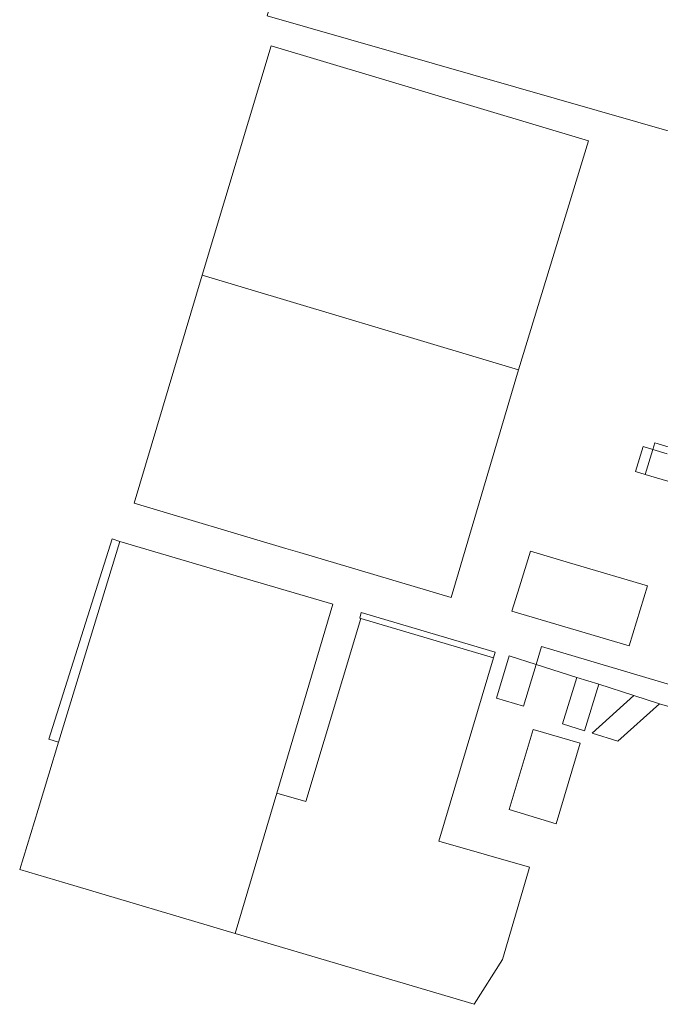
# Model space of a CAD drawing. Extents: x 152825 to 164088, y 457113 to 463005.
# Tile 93 of 256: x 156587 to 156684, y 459744 to 459893. Entities that reach past the tile are written whole.
import ezdxf

# ---------------------------------------------------------------- set-up
doc = ezdxf.new("R2010")
doc.units = 0
doc.header["$LTSCALE"] = 0.5
for name, color, linetype, lineweight in [('B-PV-VH-GESLOTENVERHARDING_ASFALT-GV', 251, 'CONTINUOUS', 18), ('B-PV-VH-GESLOTENVERHARDING_BETON-GV', 251, 'CONTINUOUS', 18), ('B-PV-VH-GESLOTENVERHARDING_KUNSTSTOF-GV', 251, 'CONTINUOUS', 18), ('B-PV-VH-ONVERHARD_ZAND-GV', 251, 'CONTINUOUS', 18), ('B-PV-VH-OPENVERHARDING_BETONSTRAATSTEEN-GV', 251, 'CONTINUOUS', 18), ('B-PV-VH-OPENVERHARDING_STRAATBAKSTEEN-GV', 251, 'CONTINUOUS', 18)]:
    doc.layers.add(name, color=color, linetype=linetype, lineweight=lineweight)

msp = doc.modelspace()

# ---------------------------------------------------------------- linework, layer by layer
at = {"layer": 'B-PV-VH-GESLOTENVERHARDING_ASFALT-GV', "flags": 128}
for points in [[(156684.879, 459827.572), (156682.683, 459828.196), (156681.527, 459824.442), (156688.883, 459822.257)], [(156686.721, 459792.173), (156665.841, 459798.369), (156665.029, 459795.66), (156671.17, 459793.723), (156674.508, 459792.67), (156679.811, 459790.997), (156683.717, 459789.742), (156685.27, 459789.24)]]:
    msp.add_lwpolyline(points, dxfattribs=at)
at = {"layer": 'B-PV-VH-GESLOTENVERHARDING_BETON-GV', "flags": 128}
for points in [[(156672.958, 459874.889), (156624.947, 459889.264), (156614.529, 459854.574), (156662.385, 459840.244)], [(156604.239, 459820.076), (156627.183, 459813.24), (156629.292, 459812.611), (156652.201, 459805.786), (156662.385, 459840.244), (156614.529, 459854.574)], [(156670.094, 459811.076), (156664.194, 459812.84), (156662.493, 459807.431), (156661.336, 459803.75), (156679.112, 459798.5), (156681.902, 459807.59), (156670.95, 459810.823)]]:
    msp.add_lwpolyline(points, close=True, dxfattribs=at)
at = {"layer": 'B-PV-VH-GESLOTENVERHARDING_KUNSTSTOF-GV', "flags": 128}
for points in [[(156722.495, 459977.479), (156654.018, 459997.081), (156642.346, 459956.442), (156642.22, 459955.912), (156642.196, 459955.918), (156635.939, 459934.134), (156635.985, 459934.121), (156635.126, 459931.21), (156635.102, 459931.217), (156624.363, 459893.828), (156693.094, 459874.089)], [(156592.787, 459783.892), (156591.31, 459779.052), (156589.689, 459773.739), (156586.909, 459764.629), (156593.717, 459762.616), (156619.513, 459754.989), (156625.814, 459776.198), (156634.277, 459804.809), (156621.357, 459808.596), (156602.064, 459814.302)], [(156663.864, 459764.441), (156664.023, 459764.996), (156650.326, 459768.917), (156658.591, 459796.688), (156638.493, 459802.643), (156630.189, 459774.927), (156625.814, 459776.198), (156619.513, 459754.989), (156655.66, 459744.25), (156659.926, 459751.02)], [(156665.029, 459795.66), (156660.956, 459796.958), (156659.051, 459790.563), (156663.099, 459789.34)], [(156664.604, 459785.846), (156660.94, 459773.727), (156668.052, 459771.582), (156671.678, 459783.745)]]:
    msp.add_lwpolyline(points, close=True, dxfattribs=at)
at = {"layer": 'B-PV-VH-ONVERHARD_ZAND-GV', "flags": 128}
msp.add_lwpolyline([(156696.464, 459825.133), (156683.001, 459829.227), (156682.69, 459828.217), (156682.683, 459828.196), (156684.879, 459827.572)], dxfattribs=at)
at = {"layer": 'B-PV-VH-OPENVERHARDING_BETONSTRAATSTEEN-GV', "flags": 128}
for points in [[(156682.69, 459828.217), (156681.21, 459828.67), (156680.046, 459824.868), (156680.063, 459824.863), (156681.527, 459824.442), (156682.683, 459828.196)], [(156592.787, 459783.892), (156602.064, 459814.302), (156600.875, 459814.669), (156591.305, 459784.382)], [(156674.508, 459792.67), (156671.17, 459793.723), (156669.018, 459786.716), (156672.354, 459785.657)], [(156673.518, 459785.288), (156677.404, 459784.054), (156683.717, 459789.742), (156679.811, 459790.997)]]:
    msp.add_lwpolyline(points, close=True, dxfattribs=at)
at = {"layer": 'B-PV-VH-OPENVERHARDING_STRAATBAKSTEEN-GV', "flags": 128}
msp.add_lwpolyline([(156658.591, 459796.688), (156658.84, 459797.526), (156638.582, 459803.549), (156638.344, 459802.684), (156638.493, 459802.643)], close=True, dxfattribs=at)

doc.saveas('drawing.dxf')
